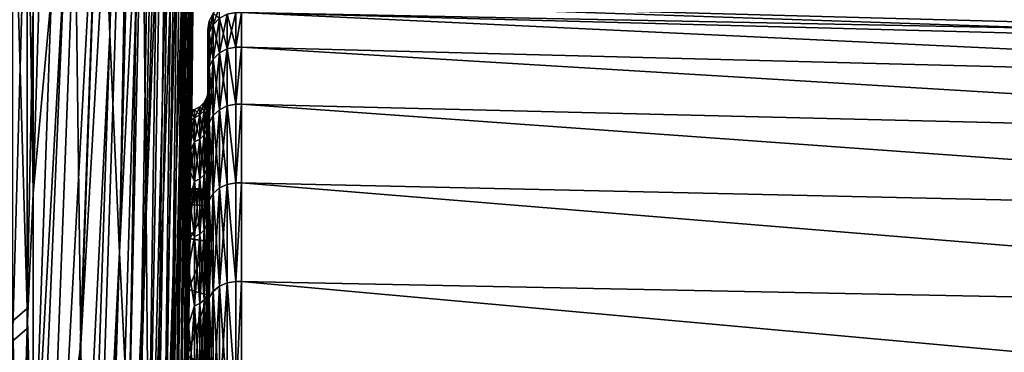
# Model space of a CAD drawing. Header units: metres. Extents: x 59 to 135, y -85 to 115.
# Tile 87 of 256: x 71.05 to 81.27, y -27.66 to -24.21. Entities that reach past the tile are written whole.
import ezdxf

# ---------------------------------------------------------------- set-up
doc = ezdxf.new("R2010")
doc.units = ezdxf.units.M
doc.layers.add('solid_20_404_502_XXX', color=7, linetype='CONTINUOUS')

msp = doc.modelspace()

# ---------------------------------------------------------------- linework, layer by layer
at = {"layer": 'solid_20_404_502_XXX'}
for points in [[(72.791885, -21.874189, 17.577888), (72.795891, -24.388182, 13.323325), (72.973358, -6.342692, 7.783774)], [(72.973358, -6.342692, 7.783774), (72.795891, -24.388182, 13.323325), (72.914238, -15.808952, 8.63647)], [(71.982964, -24.359528, -57.044128), (71.878456, -21.784929, -61.384747), (72.328773, -7.328252, -49.857548)], [(71.982964, -24.359528, -57.044128), (72.328773, -7.328252, -49.857548), (72.405617, -9.147392, -46.530918)], [(72.793999, -25.94828, 10.303281), (72.973358, -9.97679, 1.1316), (72.976509, -8.274508, 4.520385)], [(72.914238, -15.808952, 8.63647), (72.793999, -25.94828, 10.303281), (72.976509, -8.274508, 4.520385)], [(72.08297, -26.629372, -52.536556), (71.982964, -24.359528, -57.044128), (72.405617, -9.147392, -46.530918)], [(72.08297, -26.629372, -52.536556), (72.405617, -9.147392, -46.530918), (72.478874, -10.732842, -43.0867)], [(72.788315, -27.366331, 7.2144), (72.800003, -26.784689, 6.272104), (72.973358, -9.97679, 1.1316)], [(72.793999, -25.94828, 10.303281), (72.788315, -27.366331, 7.2144), (72.973358, -9.97679, 1.1316)], [(72.800003, -26.784689, 6.272104), (72.807716, -26.400326, 5.529302), (72.973358, -9.97679, 1.1316)], [(72.807716, -26.400326, 5.529302), (72.814384, -26.068422, 4.772063), (72.973358, -9.97679, 1.1316)], [(72.814384, -26.068422, 4.772063), (72.820007, -25.788216, 4.002491), (72.973358, -9.97679, 1.1316)], [(72.820007, -25.788216, 4.002491), (72.824615, -25.558672, 3.220907), (72.973358, -9.97679, 1.1316)], [(72.824615, -25.558672, 3.220907), (72.963928, -11.441435, -2.366452), (72.973358, -9.97679, 1.1316)], [(72.177979, -28.583708, -47.883389), (72.08297, -26.629372, -52.536556), (72.478874, -10.732842, -43.0867)], [(72.177979, -28.583708, -47.883389), (72.478874, -10.732842, -43.0867), (72.54821, -12.077057, -39.541294)], [(72.824615, -25.558672, 3.220907), (72.828209, -25.379654, 2.429), (72.963928, -11.441435, -2.366452)], [(72.828209, -25.379654, 2.429), (72.830788, -25.251245, 1.628598), (72.963928, -11.441435, -2.366452)], [(72.830788, -25.251245, 1.628598), (72.832344, -25.173618, 0.820599), (72.963928, -11.441435, -2.366452)], [(72.830803, -25.250349, -1.621585), (72.948257, -12.66147, -5.957121), (72.963928, -11.441435, -2.366452)], [(72.832359, -25.172707, -0.806291), (72.830803, -25.250349, -1.621585), (72.963928, -11.441435, -2.366452)], [(72.832344, -25.173618, 0.820599), (72.83287, -25.14731, 0.008584), (72.963928, -11.441435, -2.366452)], [(72.83287, -25.14731, 0.008584), (72.832359, -25.172707, -0.806291), (72.963928, -11.441435, -2.366452)], [(72.267555, -30.21327, -43.106682), (72.177979, -28.583708, -47.883389), (72.54821, -12.077057, -39.541294)], [(72.267555, -30.21327, -43.106682), (72.54821, -12.077057, -39.541294), (72.613281, -13.173637, -35.911568)], [(72.205345, -12.447631, 53.398552), (71.602776, -21.488127, 69.450836), (71.68055, -27.577017, 65.042778)], [(72.266022, -17.298128, 49.77573), (72.205345, -12.447631, 53.398552), (71.68055, -27.577017, 65.042778)], [(72.800003, -26.784689, -6.272104), (72.926422, -13.631091, -9.623317), (72.948257, -12.66147, -5.957121)], [(72.807579, -26.40733, -5.543961), (72.800003, -26.784689, -6.272104), (72.948257, -12.66147, -5.957121)], [(72.814224, -26.076496, -4.79217), (72.807579, -26.40733, -5.543961), (72.948257, -12.66147, -5.957121)], [(72.819885, -25.79426, -4.020846), (72.814224, -26.076496, -4.79217), (72.948257, -12.66147, -5.957121)], [(72.824554, -25.561888, -3.233272), (72.819885, -25.79426, -4.020846), (72.948257, -12.66147, -5.957121)], [(72.828194, -25.380287, -2.432285), (72.824554, -25.561888, -3.233272), (72.948257, -12.66147, -5.957121)], [(72.830803, -25.250349, -1.621585), (72.828194, -25.380287, -2.432285), (72.948257, -12.66147, -5.957121)], [(72.732117, -12.699437, 29.194622), (72.31781, -21.89901, 45.840626), (72.360504, -26.230202, 41.610401)], [(72.759926, -16.016514, 25.531603), (72.732117, -12.699437, 29.194622), (72.360504, -26.230202, 41.610401)], [(72.351273, -31.510336, -38.229076), (72.267555, -30.21327, -43.106682), (72.613281, -13.173637, -35.911568)], [(72.351273, -31.510336, -38.229076), (72.613281, -13.173637, -35.911568), (72.67379, -14.017365, -32.214798)], [(72.710426, -32.079384, -8.158731), (72.898529, -14.345682, -13.347591), (72.926422, -13.631091, -9.623317)], [(72.771149, -28.249975, -8.237263), (72.710426, -32.079384, -8.158731), (72.926422, -13.631091, -9.623317)], [(72.772339, -28.175756, -8.218744), (72.771149, -28.249975, -8.237263), (72.926422, -13.631091, -9.623317)], [(72.773666, -28.099375, -8.174479), (72.772339, -28.175756, -8.218744), (72.926422, -13.631091, -9.623317)], [(72.774963, -28.031132, -8.108278), (72.773666, -28.099375, -8.174479), (72.926422, -13.631091, -9.623317)], [(72.788261, -27.3692, -7.218626), (72.774963, -28.031132, -8.108278), (72.926422, -13.631091, -9.623317)], [(72.800003, -26.784689, -6.272104), (72.788261, -27.3692, -7.218626), (72.926422, -13.631091, -9.623317)], [(72.428734, -32.468758, -33.273689), (72.351273, -31.510336, -38.229076), (72.67379, -14.017365, -32.214798)], [(72.428734, -32.468758, -33.273689), (72.67379, -14.017365, -32.214798), (72.729439, -14.604223, -28.468582)], [(72.669121, -32.849628, -13.147262), (72.864708, -14.801841, -17.112219), (72.898529, -14.345682, -13.347591)], [(72.710426, -32.079384, -8.158731), (72.669121, -32.849628, -13.147262), (72.898529, -14.345682, -13.347591)], [(72.499565, -33.083992, -28.264009), (72.428734, -32.468758, -33.273689), (72.729439, -14.604223, -28.468582)], [(72.499565, -33.083992, -28.264009), (72.729439, -14.604223, -28.468582), (72.779961, -14.931419, -24.690748)], [(72.620041, -33.274879, -18.176891), (72.825127, -14.997396, -20.899279), (72.864708, -14.801841, -17.112219)], [(72.669121, -32.849628, -13.147262), (72.620041, -33.274879, -18.176891), (72.864708, -14.801841, -17.112219)], [(72.563431, -33.353127, -23.223782), (72.499565, -33.083992, -28.264009), (72.779961, -14.931419, -24.690748)], [(72.563431, -33.353127, -23.223782), (72.779961, -14.931419, -24.690748), (72.825127, -14.997396, -20.899279)], [(72.620041, -33.274879, -18.176891), (72.563431, -33.353127, -23.223782), (72.825127, -14.997396, -20.899279)], [(71.514015, -15.112535, 73.432739), (71.185867, -20.581499, 80.235863), (71.185867, -26.009972, 78.643997)], [(71.602776, -21.488127, 69.450836), (71.514015, -15.112535, 73.432739), (71.185867, -26.009972, 78.643997)], [(71.65789, -15.771679, -69.483704), (71.185867, -29.428583, -77.429688), (71.185867, -24.076031, -79.257309)], [(71.769928, -18.917784, -65.537827), (71.185867, -29.428583, -77.429688), (71.65789, -15.771679, -69.483704)], [(72.914238, -15.808952, 8.63647), (72.795891, -24.388182, 13.323325), (72.793999, -25.94828, 10.303281)], [(72.759926, -16.016514, 25.531603), (72.360504, -26.230202, 41.610401), (72.393898, -30.272816, 37.103519)], [(72.779877, -19.079401, 21.653484), (72.759926, -16.016514, 25.531603), (72.393898, -30.272816, 37.103519)], [(72.266022, -17.298128, 49.77573), (71.68055, -27.577017, 65.042778), (71.746986, -33.350773, 60.229156)], [(72.31781, -21.89901, 45.840626), (72.266022, -17.298128, 49.77573), (71.746986, -33.350773, 60.229156)], [(71.769928, -18.917784, -65.537827), (71.18586, -34.5131, -75.301102), (71.185867, -29.428583, -77.429688)], [(71.878456, -21.784929, -61.384747), (71.18586, -34.5131, -75.301102), (71.769928, -18.917784, -65.537827)], [(72.779877, -19.079401, 21.653484), (72.393898, -30.272816, 37.103519), (72.417862, -34.009209, 32.33963)], [(72.791885, -21.874189, 17.577888), (72.779877, -19.079401, 21.653484), (72.417862, -34.009209, 32.33963)], [(71.185867, -26.009972, 78.643997), (71.185867, -20.581499, 80.235863), (71.122032, -22.101286, 80.267418)], [(71.602776, -21.488127, 69.450836), (71.185867, -26.009972, 78.643997), (71.185867, -31.317158, 76.685295)], [(71.68055, -27.577017, 65.042778), (71.602776, -21.488127, 69.450836), (71.185867, -31.317158, 76.685295)], [(71.315079, -37.878643, -70.271629), (71.18586, -34.5131, -75.301102), (71.878456, -21.784929, -61.384747)], [(71.315079, -37.878643, -70.271629), (71.878456, -21.784929, -61.384747), (71.982964, -24.359528, -57.044128)], [(72.791885, -21.874189, 17.577888), (72.417862, -34.009209, 32.33963), (72.432281, -37.423088, 27.339523)], [(72.791885, -21.874189, 17.577888), (72.432281, -37.423088, 27.339523), (72.437088, -40.499557, 22.12501)], [(72.791885, -21.874189, 17.577888), (72.437088, -40.499557, 22.12501), (72.584976, -34.775753, 18.998081)], [(72.791885, -21.874189, 17.577888), (72.584976, -34.775753, 18.998081), (72.795891, -24.388182, 13.323325)], [(70.969337, -21.994871, -80.711586), (71.122032, -21.889629, -80.325394), (71.122032, -27.205891, -78.683952)], [(71.185867, -24.076031, -79.257309), (71.122032, -27.205891, -78.683952), (71.122032, -21.889629, -80.325394)], [(72.31781, -21.89901, 45.840626), (71.746986, -33.350773, 60.229156), (71.801773, -38.782429, 55.032452)], [(72.360504, -26.230202, 41.610401), (72.31781, -21.89901, 45.840626), (71.801773, -38.782429, 55.032452)], [(70.969337, -27.336693, -79.062256), (70.969337, -21.994871, -80.711586), (71.122032, -27.205891, -78.683952)], [(70.969337, -27.545002, 78.989922), (71.122032, -27.413204, 78.611961), (71.122032, -22.101286, 80.267418)], [(70.969337, -22.207546, 80.653328), (70.969337, -27.545002, 78.989922), (71.122032, -22.101286, 80.267418)], [(71.185867, -26.009972, 78.643997), (71.122032, -22.101286, 80.267418), (71.122032, -27.413204, 78.611961)], [(73.349998, -24.010538, 0.000009), (89.895065, -24.456623, 0.000052), (89.895065, -24.572483, -1.767719)], [(73.349998, -24.010538, 0.000009), (73.349998, -24.131281, 1.83409), (89.895065, -24.456623, 0.000052)], [(73.349998, -24.131292, -1.834069), (73.349998, -24.010538, 0.000009), (89.895065, -24.572483, -1.767719)], [(71.185867, -24.076031, -79.257309), (71.185867, -29.428583, -77.429688), (71.122032, -27.205891, -78.683952)], [(73.119591, -24.071651, 0.000116), (73.054825, -24.138426, 0.000115), (73.05481, -24.258076, 1.817427)], [(73.119576, -24.191877, 1.826182), (73.119591, -24.071651, 0.000116), (73.05481, -24.258076, 1.817427)], [(73.201134, -24.50843, 3.632046), (73.290268, -24.491411, 3.636509), (73.289963, -24.131262, 1.834135)], [(73.201149, -24.148716, 1.831893), (73.201134, -24.50843, 3.632046), (73.289963, -24.131262, 1.834135)], [(73.20118, -24.148706, -1.831657), (73.289528, -24.131207, -1.833586), (73.289528, -24.491312, -3.636009)], [(73.289528, -24.131207, -1.833586), (73.349998, -24.131292, -1.834069), (73.289528, -24.491312, -3.636009)], [(73.289528, -24.491312, -3.636009), (73.349998, -24.131292, -1.834069), (73.349998, -24.491461, -3.636485)], [(73.290268, -24.491411, 3.636509), (73.349998, -24.131281, 1.83409), (73.289963, -24.131262, 1.834135)], [(73.290268, -24.491411, 3.636509), (73.349998, -24.491438, 3.636511), (73.349998, -24.131281, 1.83409)], [(73.349998, -24.131281, 1.83409), (89.895073, -24.918119, 3.505345), (89.895073, -24.572496, 1.767822)], [(73.349998, -24.131281, 1.83409), (73.349998, -24.491438, 3.636511), (89.895073, -24.918119, 3.505345)], [(73.349998, -24.131281, 1.83409), (89.895073, -24.572496, 1.767822), (89.895065, -24.456623, 0.000052)], [(73.349998, -24.131292, -1.834069), (89.895065, -24.572483, -1.767719), (89.895058, -24.918093, -3.505244)], [(73.349998, -24.491461, -3.636485), (73.349998, -24.131292, -1.834069), (89.895058, -24.918093, -3.505244)], [(73.013962, -24.22076, 0.000117), (73, -24.31139), (73, -24.428593, 1.788193)], [(73.013947, -24.339701, 1.806635), (73.013962, -24.22076, 0.000117), (73, -24.428593, 1.788193)], [(73.013962, -24.22076, 0.000117), (73.013977, -24.339689, -1.806402), (73, -24.31139)], [(73.054825, -24.138426, 0.000115), (73.013962, -24.22076, 0.000117), (73.013947, -24.339701, 1.806635)], [(73.05481, -24.258076, 1.817427), (73.054825, -24.138426, 0.000115), (73.013947, -24.339701, 1.806635)], [(73.054825, -24.138426, 0.000115), (73.05484, -24.258066, -1.817198), (73.013962, -24.22076, 0.000117)], [(73.05484, -24.258066, -1.817198), (73.013977, -24.339689, -1.806402), (73.013962, -24.22076, 0.000117)], [(73.119576, -24.191877, 1.826182), (73.05481, -24.258076, 1.817427), (73.054794, -24.61495, 3.603367)], [(73.11956, -24.55047, 3.620725), (73.119576, -24.191877, 1.826182), (73.054794, -24.61495, 3.603367)], [(73.119606, -24.191868, -1.825952), (73.05484, -24.258066, -1.817198), (73.054825, -24.138426, 0.000115)], [(73.119606, -24.191868, -1.825952), (73.119621, -24.550451, -3.620497), (73.05484, -24.258066, -1.817198)], [(73.11956, -24.55047, 3.620725), (73.201134, -24.50843, 3.632046), (73.201149, -24.148716, 1.831893)], [(73.11956, -24.55047, 3.620725), (73.201149, -24.148716, 1.831893), (73.119576, -24.191877, 1.826182)], [(73.119606, -24.191868, -1.825952), (73.20118, -24.148706, -1.831657), (73.201195, -24.508411, -3.631812)], [(73.119606, -24.191868, -1.825952), (73.201195, -24.508411, -3.631812), (73.119621, -24.550451, -3.620497)], [(73.201195, -24.508411, -3.631812), (73.20118, -24.148706, -1.831657), (73.289528, -24.491312, -3.636009)], [(73, -24.428608, -1.788218), (73, -24.428593, 1.788193), (73, -24.31139)], [(73.013977, -24.339689, -1.806402), (73, -24.428608, -1.788218), (73, -24.31139)], [(73.013977, -24.339689, -1.806402), (73, -24.780676, -3.553611), (73, -24.428608, -1.788218)], [(73.013977, -24.339689, -1.806402), (73.013992, -24.694433, -3.581736), (73, -24.780676, -3.553611)], [(73.013947, -24.339701, 1.806635), (73, -24.428593, 1.788193), (73, -24.780642, 3.553552)], [(73.013931, -24.694456, 3.581966), (73.013947, -24.339701, 1.806635), (73, -24.780642, 3.553552)], [(73.05481, -24.258076, 1.817427), (73.013947, -24.339701, 1.806635), (73.013931, -24.694456, 3.581966)], [(73.054794, -24.61495, 3.603367), (73.05481, -24.258076, 1.817427), (73.013931, -24.694456, 3.581966)], [(73.05484, -24.258066, -1.817198), (73.054855, -24.614931, -3.60314), (73.013977, -24.339689, -1.806402)], [(73.054855, -24.614931, -3.60314), (73.013992, -24.694433, -3.581736), (73.013977, -24.339689, -1.806402)], [(73.119621, -24.550451, -3.620497), (73.054855, -24.614931, -3.60314), (73.05484, -24.258066, -1.817198)], [(71.439568, -40.906311, -65.030106), (71.315079, -37.878643, -70.271629), (71.982964, -24.359528, -57.044128)], [(71.439568, -40.906311, -65.030106), (71.982964, -24.359528, -57.044128), (72.08297, -26.629372, -52.536556)], [(72.432281, -43.225197, 16.718836), (72.793999, -25.94828, 10.303281), (72.795891, -24.388182, 13.323325)], [(72.584976, -34.775753, 18.998081), (72.432281, -43.225197, 16.718836), (72.795891, -24.388182, 13.323325)], [(73, -24.780676, -3.553611), (73, -24.780642, 3.553552), (73, -24.428593, 1.788193)], [(73, -24.780676, -3.553611), (73, -24.428593, 1.788193), (73, -24.428608, -1.788218)], [(73.119545, -25.141241, 5.352766), (73.201118, -25.101048, 5.3695), (73.201134, -24.50843, 3.632046)], [(73.119545, -25.141241, 5.352766), (73.201134, -24.50843, 3.632046), (73.11956, -24.55047, 3.620725)], [(73.119621, -24.550451, -3.620497), (73.201195, -24.508411, -3.631812), (73.20121, -25.101019, -5.369269)], [(73.201134, -24.50843, 3.632046), (73.201118, -25.101048, 5.3695), (73.29055, -25.084763, 5.376151)], [(73.201134, -24.50843, 3.632046), (73.29055, -25.084763, 5.376151), (73.290268, -24.491411, 3.636509)], [(73.201195, -24.508411, -3.631812), (73.289528, -24.491312, -3.636009), (73.289528, -25.084625, -5.375693)], [(73.20121, -25.101019, -5.369269), (73.201195, -24.508411, -3.631812), (73.289528, -25.084625, -5.375693)], [(73.289528, -24.491312, -3.636009), (73.349998, -24.491461, -3.636485), (73.289528, -25.084625, -5.375693)], [(73.289528, -25.084625, -5.375693), (73.349998, -24.491461, -3.636485), (73.349998, -25.084824, -5.376122)], [(73.29055, -25.084763, 5.376151), (73.349998, -24.491438, 3.636511), (73.290268, -24.491411, 3.636509)], [(73.29055, -25.084763, 5.376151), (73.349998, -25.084791, 5.376156), (73.349998, -24.491438, 3.636511)], [(73.349998, -24.491438, 3.636511), (89.895073, -25.487577, 5.182889), (89.895073, -24.918119, 3.505345)], [(73.349998, -24.491438, 3.636511), (73.349998, -25.084791, 5.376156), (89.895073, -25.487577, 5.182889)], [(73.349998, -24.491461, -3.636485), (89.895058, -24.918093, -3.505244), (89.89505, -25.487537, -5.182793)], [(73.349998, -25.084824, -5.376122), (73.349998, -24.491461, -3.636485), (89.89505, -25.487537, -5.182793)], [(73.054794, -24.61495, 3.603367), (73.013931, -24.694456, 3.581966), (73.013916, -25.278904, 5.295464)], [(73.054779, -25.202888, 5.327104), (73.054794, -24.61495, 3.603367), (73.013916, -25.278904, 5.295464)], [(73.054855, -24.614931, -3.60314), (73.054871, -25.20286, -5.32688), (73.013992, -24.694433, -3.581736)], [(73.11956, -24.55047, 3.620725), (73.054794, -24.61495, 3.603367), (73.054779, -25.202888, 5.327104)], [(73.119545, -25.141241, 5.352766), (73.11956, -24.55047, 3.620725), (73.054779, -25.202888, 5.327104)], [(73.119621, -24.550451, -3.620497), (73.119637, -25.141212, -5.35254), (73.054855, -24.614931, -3.60314)], [(73.119637, -25.141212, -5.35254), (73.054871, -25.20286, -5.32688), (73.054855, -24.614931, -3.60314)], [(73.119621, -24.550451, -3.620497), (73.20121, -25.101019, -5.369269), (73.119637, -25.141212, -5.35254)], [(73.013992, -24.694433, -3.581736), (73, -25.361502, -5.257914), (73, -24.780676, -3.553611)], [(73.013992, -24.694433, -3.581736), (73.014008, -25.27887, -5.295238), (73, -25.361502, -5.257914)], [(73.013931, -24.694456, 3.581966), (73, -24.780642, 3.553552), (73, -25.36145, 5.257865)], [(73.013916, -25.278904, 5.295464), (73.013931, -24.694456, 3.581966), (73, -25.36145, 5.257865)], [(73.054871, -25.20286, -5.32688), (73.014008, -25.27887, -5.295238), (73.013992, -24.694433, -3.581736)], [(73, -24.780642, 3.553552), (73, -24.975384, -0.812989), (73, -24.975378, 0.812881)], [(73, -24.780676, -3.553611), (73, -24.975384, -0.812989), (73, -24.780642, 3.553552)], [(73, -24.780642, 3.553552), (73, -24.975378, 0.812881), (73, -25.177492, 2.4259)], [(73, -24.780642, 3.553552), (73, -25.177492, 2.4259), (73, -25.36145, 5.257865)], [(73, -25.361502, -5.257914), (73, -24.975384, -0.812989), (73, -24.780676, -3.553611)], [(72.962067, -25.151403, 1.473184), (72.990433, -25.09568, 1.479573), (72.99044, -25.011131)], [(72.962067, -25.067221), (72.99044, -25.011131), (72.99044, -25.095671, -1.479574)], [(72.962067, -25.067221), (72.962067, -25.151403, 1.473184), (72.99044, -25.011131)], [(72.990433, -25.09568, 1.479573), (73, -25.177492, 2.4259), (73, -24.975378, 0.812881)], [(72.99044, -25.011131), (72.990433, -25.09568, 1.479573), (73, -24.975378, 0.812881)], [(72.99044, -25.011131), (73, -24.975378, 0.812881), (73, -24.975384, -0.812989)], [(72.99044, -25.095671, -1.479574), (73, -24.975384, -0.812989), (73, -25.177513, -2.426005)], [(72.99044, -25.095671, -1.479574), (72.99044, -25.011131), (73, -24.975384, -0.812989)], [(73, -25.361502, -5.257914), (73, -25.177513, -2.426005), (73, -24.975384, -0.812989)], [(72.861771, -25.140249), (72.83287, -25.14731, 0.008584), (72.832344, -25.173618, 0.820599)], [(72.861771, -25.223955, 1.464865), (72.861771, -25.140249), (72.832344, -25.173618, 0.820599)], [(72.861771, -25.140249), (72.832359, -25.172707, -0.806291), (72.83287, -25.14731, 0.008584)], [(72.861771, -25.140249), (72.861771, -25.223953, -1.464866), (72.832359, -25.172707, -0.806291)], [(72.917763, -25.111681), (72.861771, -25.140249), (72.861771, -25.223955, 1.464865)], [(72.917763, -25.195568, -1.46812), (72.861771, -25.140249), (72.917763, -25.111681)], [(72.917763, -25.111681), (72.861771, -25.223955, 1.464865), (72.917763, -25.195572, 1.46812)], [(72.917763, -25.195568, -1.46812), (72.861771, -25.223953, -1.464866), (72.861771, -25.140249)], [(72.917755, -25.446154, 2.917127), (72.962059, -25.402851, 2.927189), (72.962067, -25.151403, 1.473184)], [(72.917763, -25.195572, 1.46812), (72.917755, -25.446154, 2.917127), (72.962067, -25.151403, 1.473184)], [(72.917763, -25.195572, 1.46812), (72.962067, -25.151403, 1.473184), (72.962067, -25.067221)], [(72.917763, -25.111681), (72.962067, -25.067221), (72.962067, -25.151398, -1.473185)], [(72.917763, -25.111681), (72.917763, -25.195572, 1.46812), (72.962067, -25.067221)], [(72.917763, -25.195568, -1.46812), (72.917763, -25.111681), (72.962067, -25.151398, -1.473185)], [(72.917763, -25.195568, -1.46812), (72.962067, -25.151398, -1.473185), (72.962074, -25.402838, -2.927192)], [(72.962059, -25.402851, 2.927189), (72.990433, -25.348221, 2.939883), (72.990433, -25.09568, 1.479573)], [(72.962067, -25.151403, 1.473184), (72.962059, -25.402851, 2.927189), (72.990433, -25.09568, 1.479573)], [(72.962067, -25.151398, -1.473185), (72.962067, -25.067221), (72.99044, -25.095671, -1.479574)], [(72.962067, -25.151398, -1.473185), (72.99044, -25.095671, -1.479574), (72.99044, -25.3482, -2.939888)], [(72.962074, -25.402838, -2.927192), (72.962067, -25.151398, -1.473185), (72.99044, -25.3482, -2.939888)], [(72.990433, -25.09568, 1.479573), (72.990433, -25.348221, 2.939883), (73, -25.177492, 2.4259)], [(72.99044, -25.3482, -2.939888), (72.99044, -25.095671, -1.479574), (73, -25.177513, -2.426005)], [(73.119545, -25.141241, 5.352766), (73.054779, -25.202888, 5.327104), (73.054764, -26.01174, 6.958881)], [(73.11953, -25.953991, 6.992404), (73.119545, -25.141241, 5.352766), (73.054764, -26.01174, 6.958881)], [(73.119637, -25.141212, -5.35254), (73.119652, -25.953953, -6.992183), (73.054871, -25.20286, -5.32688)], [(73.11953, -25.953991, 6.992404), (73.201103, -25.916338, 7.014264), (73.201118, -25.101048, 5.3695)], [(73.11953, -25.953991, 6.992404), (73.201118, -25.101048, 5.3695), (73.119545, -25.141241, 5.352766)], [(73.119637, -25.141212, -5.35254), (73.20121, -25.101019, -5.369269), (73.201225, -25.9163, -7.014037)], [(73.119637, -25.141212, -5.35254), (73.201225, -25.9163, -7.014037), (73.119652, -25.953953, -6.992183)], [(73.201118, -25.101048, 5.3695), (73.201103, -25.916338, 7.014264), (73.290825, -25.901068, 7.022989)], [(73.201118, -25.101048, 5.3695), (73.290825, -25.901068, 7.022989), (73.29055, -25.084763, 5.376151)], [(73.20121, -25.101019, -5.369269), (73.289528, -25.084625, -5.375693), (73.289528, -25.900898, -7.022567)], [(73.201225, -25.9163, -7.014037), (73.20121, -25.101019, -5.369269), (73.289528, -25.900898, -7.022567)], [(73.289528, -25.084625, -5.375693), (73.349998, -25.084824, -5.376122), (73.289528, -25.900898, -7.022567)], [(73.289528, -25.900898, -7.022567), (73.349998, -25.084824, -5.376122), (73.349998, -25.90114, -7.022952)], [(73.290825, -25.901068, 7.022989), (73.349998, -25.084791, 5.376156), (73.29055, -25.084763, 5.376151)], [(73.290825, -25.901068, 7.022989), (73.349998, -25.9011, 7.022996), (73.349998, -25.084791, 5.376156)], [(73.349998, -25.084791, 5.376156), (89.895073, -26.271128, 6.77175), (89.895073, -25.487577, 5.182889)], [(73.349998, -25.084791, 5.376156), (73.349998, -25.9011, 7.022996), (89.895073, -26.271128, 6.77175)], [(73.349998, -25.084824, -5.376122), (89.89505, -25.487537, -5.182793), (89.895042, -26.271076, -6.771663)], [(73.349998, -25.90114, -7.022952), (73.349998, -25.084824, -5.376122), (89.895042, -26.271076, -6.771663)], [(72.861778, -25.473976, -2.910662), (72.828194, -25.380287, -2.432285), (72.830803, -25.250349, -1.621585)], [(72.861771, -25.223955, 1.464865), (72.830788, -25.251245, 1.628598), (72.828209, -25.379654, 2.429)], [(72.861763, -25.473978, 2.910661), (72.861771, -25.223955, 1.464865), (72.828209, -25.379654, 2.429)], [(72.861771, -25.223955, 1.464865), (72.832344, -25.173618, 0.820599), (72.830788, -25.251245, 1.628598)], [(72.861771, -25.223953, -1.464866), (72.830803, -25.250349, -1.621585), (72.832359, -25.172707, -0.806291)], [(72.861771, -25.223953, -1.464866), (72.861778, -25.473976, -2.910662), (72.830803, -25.250349, -1.621585)], [(72.917763, -25.195572, 1.46812), (72.861771, -25.223955, 1.464865), (72.861763, -25.473978, 2.910661)], [(72.917763, -25.195572, 1.46812), (72.861763, -25.473978, 2.910661), (72.917755, -25.446154, 2.917127)], [(72.91777, -25.446146, -2.917128), (72.861771, -25.223953, -1.464866), (72.917763, -25.195568, -1.46812)], [(72.91777, -25.446146, -2.917128), (72.861778, -25.473976, -2.910662), (72.861771, -25.223953, -1.464866)], [(72.91777, -25.446146, -2.917128), (72.917763, -25.195568, -1.46812), (72.962074, -25.402838, -2.927192)], [(72.990433, -25.348221, 2.939883), (73, -25.578514, 4.001044), (73, -25.177492, 2.4259)], [(72.99044, -25.3482, -2.939888), (73, -25.177513, -2.426005), (73, -25.578548, -4.001151)], [(73, -25.36145, 5.257865), (73, -25.177492, 2.4259), (73, -25.578514, 4.001044)], [(73, -25.361502, -5.257914), (73, -25.578548, -4.001151), (73, -25.177513, -2.426005)], [(73.054779, -25.202888, 5.327104), (73.013916, -25.278904, 5.295464), (73.013901, -26.082952, 6.917548)], [(73.054764, -26.01174, 6.958881), (73.054779, -25.202888, 5.327104), (73.013901, -26.082952, 6.917548)], [(73.054871, -25.20286, -5.32688), (73.054886, -26.011703, -6.958662), (73.014008, -25.27887, -5.295238)], [(73.119652, -25.953953, -6.992183), (73.054886, -26.011703, -6.958662), (73.054871, -25.20286, -5.32688)], [(72.962059, -25.818289, 4.343087), (72.990433, -25.765461, 4.361921), (72.990433, -25.348221, 2.939883)], [(72.962059, -25.402851, 2.927189), (72.962059, -25.818289, 4.343087), (72.990433, -25.348221, 2.939883)], [(72.962074, -25.402838, -2.927192), (72.99044, -25.3482, -2.939888), (72.99044, -25.76543, -4.361932)], [(72.990433, -25.348221, 2.939883), (72.990433, -25.765461, 4.361921), (73, -25.578514, 4.001044)], [(72.99044, -25.76543, -4.361932), (72.99044, -25.3482, -2.939888), (73, -25.578548, -4.001151)], [(73.014008, -25.27887, -5.295238), (73, -26.160818, -6.871125), (73, -25.361502, -5.257914)], [(73.014008, -25.27887, -5.295238), (73.014023, -26.082909, -6.917328), (73, -26.160818, -6.871125)], [(73.013916, -25.278904, 5.295464), (73, -25.36145, 5.257865), (73, -26.160749, 6.871084)], [(73.013901, -26.082952, 6.917548), (73.013916, -25.278904, 5.295464), (73, -26.160749, 6.871084)], [(73, -25.36145, 5.257865), (73, -25.578514, 4.001044), (73, -26.160749, 6.871084)], [(73, -26.160818, -6.871125), (73, -25.578548, -4.001151), (73, -25.361502, -5.257914)], [(73.054886, -26.011703, -6.958662), (73.014023, -26.082909, -6.917328), (73.014008, -25.27887, -5.295238)], [(72.861778, -25.473976, -2.910662), (72.824554, -25.561888, -3.233272), (72.828194, -25.380287, -2.432285)], [(72.861763, -25.473978, 2.910661), (72.828209, -25.379654, 2.429), (72.824615, -25.558672, 3.220907)], [(72.917755, -25.446154, 2.917127), (72.861763, -25.473978, 2.910661), (72.861763, -25.887068, 4.318565)], [(72.917755, -25.446154, 2.917127), (72.861763, -25.887068, 4.318565), (72.917755, -25.860161, 4.328158)], [(72.91777, -25.860149, -4.328162), (72.861778, -25.473976, -2.910662), (72.91777, -25.446146, -2.917128)], [(72.917755, -25.860161, 4.328158), (72.962059, -25.818289, 4.343087), (72.962059, -25.402851, 2.927189)], [(72.917755, -25.446154, 2.917127), (72.917755, -25.860161, 4.328158), (72.962059, -25.402851, 2.927189)], [(72.91777, -25.446146, -2.917128), (72.962074, -25.402838, -2.927192), (72.962074, -25.818268, -4.343094)], [(72.91777, -25.860149, -4.328162), (72.91777, -25.446146, -2.917128), (72.962074, -25.818268, -4.343094)], [(72.962074, -25.818268, -4.343094), (72.962074, -25.402838, -2.927192), (72.99044, -25.76543, -4.361932)], [(72.861778, -25.887064, -4.318567), (72.819885, -25.79426, -4.020846), (72.824554, -25.561888, -3.233272)], [(72.861763, -25.473978, 2.910661), (72.824615, -25.558672, 3.220907), (72.820007, -25.788216, 4.002491)], [(72.861763, -25.887068, 4.318565), (72.861763, -25.473978, 2.910661), (72.820007, -25.788216, 4.002491)], [(72.861778, -25.473976, -2.910662), (72.861778, -25.887064, -4.318567), (72.824554, -25.561888, -3.233272)], [(72.91777, -25.860149, -4.328162), (72.861778, -25.887064, -4.318567), (72.861778, -25.473976, -2.910662)], [(72.990433, -25.765461, 4.361921), (73, -26.172426, 5.514544), (73, -25.578514, 4.001044)], [(72.99044, -25.76543, -4.361932), (73, -25.578548, -4.001151), (73, -26.172466, -5.514629)], [(73, -26.160749, 6.871084), (73, -25.578514, 4.001044), (73, -26.172426, 5.514544)], [(73, -26.160818, -6.871125), (73, -26.172466, -5.514629), (73, -25.578548, -4.001151)], [(72.962059, -26.392307, 5.702446), (72.990433, -26.34197, 5.727174), (72.990433, -25.765461, 4.361921)], [(72.962059, -25.818289, 4.343087), (72.962059, -26.392307, 5.702446), (72.990433, -25.765461, 4.361921)], [(72.962074, -25.818268, -4.343094), (72.99044, -25.76543, -4.361932), (72.99044, -26.341932, -5.727193)], [(72.990433, -25.765461, 4.361921), (72.990433, -26.34197, 5.727174), (73, -26.172426, 5.514544)], [(72.99044, -26.341932, -5.727193), (72.99044, -25.76543, -4.361932), (73, -26.172466, -5.514629)], [(72.861778, -25.887064, -4.318567), (72.814224, -26.076496, -4.79217), (72.819885, -25.79426, -4.020846)], [(72.861763, -25.887068, 4.318565), (72.820007, -25.788216, 4.002491), (72.814384, -26.068422, 4.772063)], [(72.917755, -25.860161, 4.328158), (72.861763, -25.887068, 4.318565), (72.861763, -26.457844, 5.67025)], [(72.917755, -25.860161, 4.328158), (72.861763, -26.457844, 5.67025), (72.917755, -26.432205, 5.682845)], [(72.917778, -26.432192, -5.682852), (72.861778, -25.887064, -4.318567), (72.91777, -25.860149, -4.328162)], [(72.917755, -26.432205, 5.682845), (72.962059, -26.392307, 5.702446), (72.962059, -25.818289, 4.343087)], [(72.917755, -25.860161, 4.328158), (72.917755, -26.432205, 5.682845), (72.962059, -25.818289, 4.343087)], [(72.91777, -25.860149, -4.328162), (72.962074, -25.818268, -4.343094), (72.962074, -26.392282, -5.702458)], [(72.917778, -26.432192, -5.682852), (72.91777, -25.860149, -4.328162), (72.962074, -26.392282, -5.702458)], [(72.962074, -26.392282, -5.702458), (72.962074, -25.818268, -4.343094), (72.99044, -26.341932, -5.727193)], [(72.615265, -35.993832, 12.6547), (72.793999, -25.94828, 10.303281), (72.432281, -43.225197, 16.718836)], [(72.612, -36.396778, 11.971357), (72.772377, -28.173557, 8.217834), (72.793999, -25.94828, 10.303281)], [(72.613403, -36.325943, 11.965134), (72.612, -36.396778, 11.971357), (72.793999, -25.94828, 10.303281)], [(72.614708, -36.257145, 11.967743), (72.613403, -36.325943, 11.965134), (72.793999, -25.94828, 10.303281)], [(72.615204, -36.229683, 11.972232), (72.614708, -36.257145, 11.967743), (72.793999, -25.94828, 10.303281)], [(72.615837, -36.193218, 11.98262), (72.615204, -36.229683, 11.972232), (72.793999, -25.94828, 10.303281)], [(72.615265, -35.993832, 12.6547), (72.615807, -35.969505, 12.642104), (72.793999, -25.94828, 10.303281)], [(72.615807, -35.969505, 12.642104), (72.616615, -35.935329, 12.618906), (72.793999, -25.94828, 10.303281)], [(72.616684, -36.139053, 12.012283), (72.615837, -36.193218, 11.98262), (72.793999, -25.94828, 10.303281)], [(72.616615, -35.935329, 12.618906), (72.617676, -35.894791, 12.57499), (72.793999, -25.94828, 10.303281)], [(72.617142, -36.100216, 12.056234), (72.616684, -36.139053, 12.012283), (72.793999, -25.94828, 10.303281)], [(72.617996, -35.993942, 12.238594), (72.617142, -36.100216, 12.056234), (72.793999, -25.94828, 10.303281)], [(72.617676, -35.894791, 12.57499), (72.618393, -35.873295, 12.528119), (72.793999, -25.94828, 10.303281)], [(72.618835, -35.887245, 12.421735), (72.617996, -35.993942, 12.238594), (72.793999, -25.94828, 10.303281)], [(72.618393, -35.873295, 12.528119), (72.618828, -35.869507, 12.473493), (72.793999, -25.94828, 10.303281)], [(72.618828, -35.869507, 12.473493), (72.618835, -35.887245, 12.421735), (72.793999, -25.94828, 10.303281)], [(72.821785, -25.96118, -0.595361), (72.821693, -25.969542, -0.525061), (72.743782, -30.967796, -3.234944)], [(72.818451, -26.126673, -2.084152), (72.821785, -25.96118, -0.595361), (72.743782, -30.967796, -3.234944)], [(72.821693, -25.969542, -0.525061), (72.821259, -26.002073, -0.461859), (72.743782, -30.967796, -3.234944)], [(72.821785, -25.961214, 0.59594), (72.818375, -26.130482, 2.105748), (72.769012, -29.520138, 1.600764)], [(72.821693, -25.969458, 0.525338), (72.821785, -25.961214, 0.59594), (72.769012, -29.520138, 1.600764)], [(72.821259, -26.0019, 0.462086), (72.821693, -25.969458, 0.525338), (72.769012, -29.520138, 1.600764)], [(72.772377, -28.173557, 8.217834), (72.773689, -28.098282, 8.173648), (72.793999, -25.94828, 10.303281)], [(72.773689, -28.098282, 8.173648), (72.774963, -28.031132, 8.108278), (72.793999, -25.94828, 10.303281)], [(72.774963, -28.031132, 8.108278), (72.788315, -27.366331, 7.2144), (72.793999, -25.94828, 10.303281)], [(72.861763, -25.887068, 4.318565), (72.814384, -26.068422, 4.772063), (72.807716, -26.400326, 5.529302)], [(72.861763, -26.457844, 5.67025), (72.861763, -25.887068, 4.318565), (72.807716, -26.400326, 5.529302)], [(72.861778, -25.887064, -4.318567), (72.861778, -26.457838, -5.670253), (72.814224, -26.076496, -4.79217)], [(72.818375, -26.130482, 2.105748), (72.821785, -25.961214, 0.59594), (72.910881, -25.963619, 0.597456)], [(72.910881, -25.963619, 0.597456), (73, -25.966024, 0.599015), (72.818375, -26.130482, 2.105748)], [(73, -26.140062, 2.132251), (72.818375, -26.130482, 2.105748), (73, -25.966024, 0.599015)], [(72.910896, -25.963579, -0.596805), (72.821785, -25.96118, -0.595361), (72.818451, -26.126673, -2.084152)], [(73, -25.964785, -0.59879), (72.910896, -25.963579, -0.596805), (72.818451, -26.126673, -2.084152)], [(73, -26.140018, -2.131998), (73, -25.964785, -0.59879), (72.818451, -26.126673, -2.084152)], [(73, -25.974726, 0.527065), (72.821693, -25.969458, 0.525338), (72.821259, -26.0019, 0.462086)], [(73, -25.97477, -0.526922), (72.821259, -26.002073, -0.461859), (72.821693, -25.969542, -0.525061)], [(72.910637, -26.004251, 0.463709), (73, -25.974726, 0.527065), (72.821259, -26.0019, 0.462086)], [(73, -25.97477, -0.526922), (73, -26.007223, -0.465372), (72.821259, -26.002073, -0.461859)], [(72.910896, -25.963579, -0.596805), (72.821693, -25.969542, -0.525061), (72.821785, -25.96118, -0.595361)], [(72.910881, -25.963619, 0.597456), (72.821785, -25.961214, 0.59594), (72.821693, -25.969458, 0.525338)], [(73, -25.97477, -0.526922), (72.821693, -25.969542, -0.525061), (72.910896, -25.963579, -0.596805)], [(73, -25.966024, 0.599015), (72.910881, -25.963619, 0.597456), (72.821693, -25.969458, 0.525338)], [(73, -25.974726, 0.527065), (73, -25.966024, 0.599015), (72.821693, -25.969458, 0.525338)], [(72.917778, -26.432192, -5.682852), (72.861778, -26.457838, -5.670253), (72.861778, -25.887064, -4.318567)], [(72.910637, -26.004251, 0.463709), (73, -26.007219, 0.465378), (73, -25.974726, 0.527065)], [(73, -25.97477, -0.526922), (72.910896, -25.963579, -0.596805), (73, -25.964785, -0.59879)], [(73, -25.97477, -0.526922), (73, -25.964785, -0.59879), (73, -26.140018, -2.131998)], [(73, -26.007219, 0.465378), (73, -25.966024, 0.599015), (73, -25.974726, 0.527065)], [(73, -26.037941, 0.409513), (73, -25.966024, 0.599015), (73, -26.007219, 0.465378)], [(73, -26.140062, 2.132251), (73, -25.966024, 0.599015), (73, -26.037941, 0.409513)], [(73, -25.97477, -0.526922), (73, -26.140018, -2.131998), (73, -26.007223, -0.465372)], [(73.11953, -25.953991, 6.992404), (73.054764, -26.01174, 6.958881), (73.054749, -27.027544, 8.470531)], [(73.119514, -26.974688, 8.511335), (73.11953, -25.953991, 6.992404), (73.054749, -27.027544, 8.470531)], [(73.119652, -25.953953, -6.992183), (73.119667, -26.974644, -8.511119), (73.054886, -26.011703, -6.958662)], [(73.119514, -26.974688, 8.511335), (73.201088, -26.940226, 8.537942), (73.201103, -25.916338, 7.014264)], [(73.119514, -26.974688, 8.511335), (73.201103, -25.916338, 7.014264), (73.11953, -25.953991, 6.992404)], [(73.119652, -25.953953, -6.992183), (73.201225, -25.9163, -7.014037), (73.201241, -26.940178, -8.537722)], [(73.119652, -25.953953, -6.992183), (73.201241, -26.940178, -8.537722), (73.119667, -26.974644, -8.511119)], [(73.201103, -25.916338, 7.014264), (73.201088, -26.940226, 8.537942), (73.291069, -26.926235, 8.548591)], [(73.201103, -25.916338, 7.014264), (73.291069, -26.926235, 8.548591), (73.290825, -25.901068, 7.022989)], [(73.201225, -25.9163, -7.014037), (73.289528, -25.900898, -7.022567), (73.289528, -26.926041, -8.548209)], [(73.201241, -26.940178, -8.537722), (73.201225, -25.9163, -7.014037), (73.289528, -26.926041, -8.548209)], [(73.289528, -25.900898, -7.022567), (73.349998, -25.90114, -7.022952), (73.289528, -26.926041, -8.548209)], [(73.289528, -26.926041, -8.548209), (73.349998, -25.90114, -7.022952), (73.349998, -26.926315, -8.548543)], [(73.291069, -26.926235, 8.548591), (73.349998, -25.9011, 7.022996), (73.290825, -25.901068, 7.022989)], [(73.291069, -26.926235, 8.548591), (73.349998, -26.926271, 8.5486), (73.349998, -25.9011, 7.022996)], [(73.349998, -25.9011, 7.022996), (89.895073, -27.255362, 8.244742), (89.895073, -26.271128, 6.77175)], [(73.349998, -25.9011, 7.022996), (73.349998, -26.926271, 8.5486), (89.895073, -27.255362, 8.244742)], [(73.349998, -25.90114, -7.022952), (89.895042, -26.271076, -6.771663), (89.895035, -27.255301, -8.244666)], [(73.349998, -26.926315, -8.548543), (73.349998, -25.90114, -7.022952), (89.895035, -27.255301, -8.244666)], [(71.185867, -31.317158, 76.685295), (71.185867, -26.009972, 78.643997), (71.122032, -27.413204, 78.611961)], [(72.821259, -26.002073, -0.461859), (72.820839, -26.033655, -0.40514), (72.743782, -30.967796, -3.234944)], [(72.820839, -26.033604, 0.40529), (72.769012, -29.520138, 1.600764), (72.743782, -30.967796, -3.234944)], [(72.820686, -26.045202, 0.340812), (72.820839, -26.033604, 0.40529), (72.743782, -30.967796, -3.234944)], [(72.820839, -26.033655, -0.40514), (72.820686, -26.045202, -0.340812), (72.743782, -30.967796, -3.234944)], [(72.820724, -26.045202, 0.000013), (72.820686, -26.045202, 0.340812), (72.743782, -30.967796, -3.234944)], [(72.820686, -26.045202, -0.340812), (72.820724, -26.045202, 0.000013), (72.743782, -30.967796, -3.234944)], [(72.820839, -26.033604, 0.40529), (72.821259, -26.0019, 0.462086), (72.769012, -29.520138, 1.600764)], [(72.861778, -26.457838, -5.670253), (72.807579, -26.40733, -5.543961), (72.814224, -26.076496, -4.79217)], [(73, -26.037941, 0.409513), (72.820839, -26.033604, 0.40529), (72.820686, -26.045202, 0.340812)], [(72.910339, -26.04755, -0.342405), (72.820686, -26.045202, -0.340812), (72.820839, -26.033655, -0.40514)], [(72.910339, -26.04755, 0.342405), (73, -26.037941, 0.409513), (72.820686, -26.045202, 0.340812)], [(72.910339, -26.04755, 0.342405), (72.820686, -26.045202, 0.340812), (72.820724, -26.045202, 0.000013)], [(72.999992, -26.049896, 0.343998), (72.820724, -26.045202, 0.000013), (72.820686, -26.045202, -0.340812)], [(72.999992, -26.049896, 0.343998), (72.820686, -26.045202, -0.340812), (72.910339, -26.04755, -0.342405)], [(72.910339, -26.04755, 0.342405), (72.820724, -26.045202, 0.000013), (72.999992, -26.049896, 0.343998)], [(73, -26.007219, 0.465378), (72.821259, -26.0019, 0.462086), (72.820839, -26.033604, 0.40529)], [(73, -26.037943, -0.40951), (72.820839, -26.033655, -0.40514), (72.821259, -26.002073, -0.461859)], [(73, -26.037941, 0.409513), (73, -26.007219, 0.465378), (72.820839, -26.033604, 0.40529)], [(72.999992, -26.049896, -0.343998), (72.910339, -26.04755, -0.342405), (72.820839, -26.033655, -0.40514)], [(73, -26.037943, -0.40951), (72.999992, -26.049896, -0.343998), (72.820839, -26.033655, -0.40514)], [(72.910637, -26.004251, 0.463709), (72.821259, -26.0019, 0.462086), (73, -26.007219, 0.465378)], [(73, -26.007223, -0.465372), (72.910614, -26.005354, -0.463997), (72.821259, -26.002073, -0.461859)], [(73, -26.037943, -0.40951), (72.821259, -26.002073, -0.461859), (72.910614, -26.005354, -0.463997)], [(72.910339, -26.04755, 0.342405), (72.999992, -26.049896, 0.343998), (73, -26.037941, 0.409513)], [(72.999992, -26.049896, 0.343998), (72.910339, -26.04755, -0.342405), (72.999992, -26.049896, -0.343998)], [(73, -26.037943, -0.40951), (72.910614, -26.005354, -0.463997), (73, -26.007223, -0.465372)], [(73, -26.140062, 2.132251), (73, -26.037941, 0.409513), (72.999992, -26.049896, 0.343998)], [(73, -26.037943, -0.40951), (73, -26.140018, -2.131998), (72.999992, -26.049896, -0.343998)], [(72.999992, -26.049896, 0.343998), (72.999992, -26.049896, -0.343998), (73, -26.140018, -2.131998)], [(73, -26.140062, 2.132251), (72.999992, -26.049896, 0.343998), (73, -26.140018, -2.131998)], [(73, -26.037943, -0.40951), (73, -26.007223, -0.465372), (73, -26.140018, -2.131998)], [(73.054764, -26.01174, 6.958881), (73.013901, -26.082952, 6.917548), (73.013885, -27.092724, 8.420218)], [(73.054749, -27.027544, 8.470531), (73.054764, -26.01174, 6.958881), (73.013885, -27.092724, 8.420218)], [(73.054886, -26.011703, -6.958662), (73.054893, -27.0275, -8.470316), (73.014023, -26.082909, -6.917328)], [(73.119667, -26.974644, -8.511119), (73.054893, -27.0275, -8.470316), (73.054886, -26.011703, -6.958662)], [(72.811394, -26.477919, -3.544809), (72.818451, -26.126673, -2.084152), (72.743782, -30.967796, -3.234944)], [(72.818375, -26.130482, 2.105748), (72.811302, -26.482365, 3.559234), (72.769012, -29.520138, 1.600764)], [(73, -26.140062, 2.132251), (72.811302, -26.482365, 3.559234), (72.818375, -26.130482, 2.105748)], [(73, -26.50983, 3.630539), (72.811302, -26.482365, 3.559234), (73, -26.140062, 2.132251)], [(73, -26.140018, -2.131998), (72.818451, -26.126673, -2.084152), (72.811394, -26.477919, -3.544809)], [(73, -26.509777, -3.630371), (73, -26.140018, -2.131998), (72.811394, -26.477919, -3.544809)], [(72.990433, -26.34197, 5.727174), (73, -26.949881, 6.942303), (73, -26.172426, 5.514544)], [(72.99044, -26.341932, -5.727193), (73, -26.172466, -5.514629), (73, -26.949903, -6.942338)], [(73.014023, -26.082909, -6.917328), (73.014038, -27.09267, -8.420005), (73, -26.160818, -6.871125)], [(73.013901, -26.082952, 6.917548), (73, -26.160749, 6.871084), (73, -27.165171, 8.365826)], [(73.013885, -27.092724, 8.420218), (73.013901, -26.082952, 6.917548), (73, -27.165171, 8.365826)], [(73, -26.140062, 2.132251), (73, -26.140018, -2.131998), (73, -26.509777, -3.630371)], [(73, -26.50983, 3.630539), (73, -26.140062, 2.132251), (73, -26.509777, -3.630371)], [(73, -26.160749, 6.871084), (73, -26.172426, 5.514544), (73, -26.949881, 6.942303)], [(73, -26.160749, 6.871084), (73, -26.949881, 6.942303), (73, -27.165171, 8.365826)], [(73, -27.165243, -8.365842), (73, -26.172466, -5.514629), (73, -26.160818, -6.871125)], [(73.014038, -27.09267, -8.420005), (73, -27.165243, -8.365842), (73, -26.160818, -6.871125)], [(73, -27.165243, -8.365842), (73, -26.949903, -6.942338), (73, -26.172466, -5.514629)], [(73.054893, -27.0275, -8.470316), (73.014038, -27.09267, -8.420005), (73.014023, -26.082909, -6.917328)], [(72.360504, -26.230202, 41.610401), (71.801773, -38.782429, 55.032452), (71.844658, -43.846622, 49.476936)], [(72.393898, -30.272816, 37.103519), (72.360504, -26.230202, 41.610401), (71.844658, -43.846622, 49.476936)], [(72.962051, -27.117435, 6.987568), (72.990425, -27.070246, 7.017869), (72.990433, -26.34197, 5.727174)], [(72.962059, -26.392307, 5.702446), (72.962051, -27.117435, 6.987568), (72.990433, -26.34197, 5.727174)], [(72.962074, -26.392282, -5.702458), (72.99044, -26.341932, -5.727193), (72.990448, -27.0702, -7.017898)], [(72.990433, -26.34197, 5.727174), (72.990425, -27.070246, 7.017869), (73, -26.949881, 6.942303)], [(72.990448, -27.0702, -7.017898), (72.99044, -26.341932, -5.727193), (73, -26.949903, -6.942338)], [(72.800758, -27.007296, -4.948859), (72.811394, -26.477919, -3.544809), (72.743782, -30.967796, -3.234944)], [(72.811302, -26.482365, 3.559234), (72.800766, -27.006973, 4.948143), (72.769012, -29.520138, 1.600764)], [(72.861763, -26.457844, 5.67025), (72.807716, -26.400326, 5.529302), (72.800003, -26.784689, 6.272104)], [(72.861778, -26.457838, -5.670253), (72.800003, -26.784689, -6.272104), (72.807579, -26.40733, -5.543961)], [(72.861778, -26.457838, -5.670253), (72.861778, -27.178869, -6.948123), (72.800003, -26.784689, -6.272104)], [(72.861755, -27.178875, 6.948119), (72.861763, -26.457844, 5.67025), (72.800003, -26.784689, 6.272104)], [(73, -26.509777, -3.630371), (72.811394, -26.477919, -3.544809), (72.800758, -27.007296, -4.948859)], [(73, -26.50983, 3.630539), (72.800766, -27.006973, 4.948143), (72.811302, -26.482365, 3.559234)], [(72.917755, -26.432205, 5.682845), (72.861763, -26.457844, 5.67025), (72.861755, -27.178875, 6.948119)], [(72.917755, -26.432205, 5.682845), (72.861755, -27.178875, 6.948119), (72.917747, -27.15484, 6.963551)], [(72.917778, -27.154823, -6.963562), (72.861778, -26.457838, -5.670253), (72.917778, -26.432192, -5.682852)], [(72.917778, -27.154823, -6.963562), (72.861778, -27.178869, -6.948123), (72.861778, -26.457838, -5.670253)], [(72.917747, -27.15484, 6.963551), (72.962051, -27.117435, 6.987568), (72.962059, -26.392307, 5.702446)], [(72.917755, -26.432205, 5.682845), (72.917747, -27.15484, 6.963551), (72.962059, -26.392307, 5.702446)], [(72.917778, -26.432192, -5.682852), (72.962074, -26.392282, -5.702458), (72.962082, -27.117405, -6.987588)], [(72.917778, -27.154823, -6.963562), (72.917778, -26.432192, -5.682852), (72.962082, -27.117405, -6.987588)], [(72.962082, -27.117405, -6.987588), (72.962074, -26.392282, -5.702458), (72.990448, -27.0702, -7.017898)], [(73, -27.067942, -5.069014), (73, -26.509777, -3.630371), (72.800758, -27.007296, -4.948859)], [(73, -27.067991, 5.069121), (72.800766, -27.006973, 4.948143), (73, -26.50983, 3.630539)], [(73, -26.50983, 3.630539), (73, -26.509777, -3.630371), (73, -27.067942, -5.069014)], [(73, -27.067991, 5.069121), (73, -26.50983, 3.630539), (73, -27.067942, -5.069014)], [(71.558777, -43.581379, -59.60004), (71.439568, -40.906311, -65.030106), (72.08297, -26.629372, -52.536556)], [(71.558777, -43.581379, -59.60004), (72.08297, -26.629372, -52.536556), (72.177979, -28.583708, -47.883389)], [(72.800003, -27.375845, -7.228403), (72.788261, -27.3692, -7.218626), (72.800003, -26.784689, -6.272104)], [(72.800003, -27.375845, 7.228403), (72.800003, -26.784689, 6.272104), (72.788315, -27.366331, 7.2144)], [(72.861778, -27.178869, -6.948123), (72.800003, -27.375845, -7.228403), (72.800003, -26.784689, -6.272104)], [(72.800003, -27.375845, 7.228403), (72.861755, -27.178875, 6.948119), (72.800003, -26.784689, 6.272104)], [(72.990425, -27.940802, 8.217205), (73, -27.893435, 8.255898), (73, -26.949881, 6.942303)], [(72.990425, -27.070246, 7.017869), (72.990425, -27.940802, 8.217205), (73, -26.949881, 6.942303)], [(72.990448, -27.0702, -7.017898), (73, -26.949903, -6.942338), (73, -27.893435, -8.255898)], [(73, -27.165171, 8.365826), (73, -26.949881, 6.942303), (73, -27.893435, 8.255898)], [(73, -27.165243, -8.365842), (73, -27.893435, -8.255898), (73, -26.949903, -6.942338)], [(73.119514, -26.974688, 8.511335), (73.054749, -27.027544, 8.470531), (73.054733, -28.232763, 9.835956)], [(73.119499, -28.185713, 9.883338), (73.119514, -26.974688, 8.511335), (73.054733, -28.232763, 9.835956)], [(73.119667, -26.974644, -8.511119), (73.119675, -28.185661, -9.883128), (73.054893, -27.0275, -8.470316)], [(73.119499, -28.185713, 9.883338), (73.201073, -28.155037, 9.914233), (73.201088, -26.940226, 8.537942)], [(73.119499, -28.185713, 9.883338), (73.201088, -26.940226, 8.537942), (73.119514, -26.974688, 8.511335)], [(73.119667, -26.974644, -8.511119), (73.201241, -26.940178, -8.537722), (73.201248, -28.154982, -9.91402)], [(73.119667, -26.974644, -8.511119), (73.201248, -28.154982, -9.91402), (73.119675, -28.185661, -9.883128)], [(73.201088, -26.940226, 8.537942), (73.201073, -28.155037, 9.914233), (73.29129, -28.142567, 9.92662)], [(73.201088, -26.940226, 8.537942), (73.29129, -28.142567, 9.92662), (73.291069, -26.926235, 8.548591)], [(73.201241, -26.940178, -8.537722), (73.289528, -26.926041, -8.548209), (73.289528, -28.142355, -9.926281)], [(73.201248, -28.154982, -9.91402), (73.201241, -26.940178, -8.537722), (73.289528, -28.142355, -9.926281)], [(73.289528, -26.926041, -8.548209), (73.349998, -26.926315, -8.548543), (73.289528, -28.142355, -9.926281)], [(73.289528, -28.142355, -9.926281), (73.349998, -26.926315, -8.548543), (73.349998, -28.142653, -9.926561)], [(73.29129, -28.142567, 9.92662), (73.349998, -26.926271, 8.5486), (73.291069, -26.926235, 8.548591)], [(73.29129, -28.142567, 9.92662), (73.349998, -28.142609, 9.926631), (73.349998, -26.926271, 8.5486)], [(73.349998, -26.926271, 8.5486), (89.895065, -28.423437, 9.576663), (89.895073, -27.255362, 8.244742)], [(73.349998, -26.926271, 8.5486), (73.349998, -28.142609, 9.926631), (89.895065, -28.423437, 9.576663)], [(73.349998, -26.926315, -8.548543), (89.895035, -27.255301, -8.244666), (89.895027, -28.423372, -9.576601)], [(73.349998, -28.142653, -9.926561), (73.349998, -26.926315, -8.548543), (89.895027, -28.423372, -9.576601)], [(72.800758, -27.007296, -4.948859), (72.743782, -30.967796, -3.234944), (72.710426, -32.079384, -8.158731)], [(72.786766, -27.70393, -6.271407), (72.800758, -27.007296, -4.948859), (72.710426, -32.079384, -8.158731)], [(72.800766, -27.006973, 4.948143), (72.78688, -27.697987, 6.261632), (72.769012, -29.520138, 1.600764)], [(73, -27.067942, -5.069014), (72.800758, -27.007296, -4.948859), (72.786766, -27.70393, -6.271407)], [(73, -27.805481, -6.42467), (73, -27.067942, -5.069014), (72.786766, -27.70393, -6.271407)], [(73, -27.067991, 5.069121), (72.78688, -27.697987, 6.261632), (72.800766, -27.006973, 4.948143)], [(73, -27.805513, 6.42472), (72.78688, -27.697987, 6.261632), (73, -27.067991, 5.069121)], [(72.962051, -27.984234, 8.181726), (72.990425, -27.940802, 8.217205), (72.990425, -27.070246, 7.017869)], [(72.962051, -27.117435, 6.987568), (72.962051, -27.984234, 8.181726), (72.990425, -27.070246, 7.017869)], [(72.962082, -27.117405, -6.987588), (72.990448, -27.0702, -7.017898), (72.990448, -27.940752, -8.217246)], [(72.990448, -27.940752, -8.217246), (72.990448, -27.0702, -7.017898), (73, -27.893435, -8.255898)], [(73, -27.067991, 5.069121), (73, -27.067942, -5.069014), (73, -27.805481, -6.42467)], [(73, -27.805513, 6.42472), (73, -27.067991, 5.069121), (73, -27.805481, -6.42467)], [(73.014038, -27.09267, -8.420005), (73.014046, -28.290724, -9.777327), (73, -27.165243, -8.365842)], [(73.01387, -28.290785, 9.777532), (73.013885, -27.092724, 8.420218), (73, -27.165171, 8.365826)], [(73.054749, -27.027544, 8.470531), (73.013885, -27.092724, 8.420218), (73.01387, -28.290785, 9.777532)], [(73.054733, -28.232763, 9.835956), (73.054749, -27.027544, 8.470531), (73.01387, -28.290785, 9.777532)], [(73.054893, -27.0275, -8.470316), (73.054909, -28.232714, -9.835748), (73.014038, -27.09267, -8.420005)], [(73.054909, -28.232714, -9.835748), (73.014046, -28.290724, -9.777327), (73.014038, -27.09267, -8.420005)], [(73.119675, -28.185661, -9.883128), (73.054909, -28.232714, -9.835748), (73.054893, -27.0275, -8.470316)], [(72.861778, -27.178869, -6.948123), (72.861786, -28.04077, -8.135542), (72.800003, -27.375845, -7.228403)], [(72.800003, -28.048325, 8.129371), (72.861755, -28.040777, 8.135537), (72.861755, -27.178875, 6.948119)], [(72.800003, -27.375845, 7.228403), (72.800003, -28.048325, 8.129371), (72.861755, -27.178875, 6.948119)], [(72.917747, -27.15484, 6.963551), (72.861755, -27.178875, 6.948119), (72.861755, -28.040777, 8.135537)], [(72.917747, -27.15484, 6.963551), (72.861755, -28.040777, 8.135537), (72.917747, -28.018658, 8.153605)], [(72.917778, -27.154823, -6.963562), (72.917778, -28.018639, -8.153621), (72.861778, -27.178869, -6.948123)], [(72.917778, -28.018639, -8.153621), (72.861786, -28.04077, -8.135542), (72.861778, -27.178869, -6.948123)], [(72.917747, -28.018658, 8.153605), (72.962051, -27.984234, 8.181726), (72.962051, -27.117435, 6.987568)], [(72.917747, -27.15484, 6.963551), (72.917747, -28.018658, 8.153605), (72.962051, -27.117435, 6.987568)], [(72.917778, -27.154823, -6.963562), (72.962082, -27.117405, -6.987588), (72.962082, -27.9842, -8.181753)], [(72.917778, -27.154823, -6.963562), (72.962082, -27.9842, -8.181753), (72.917778, -28.018639, -8.153621)], [(72.962082, -27.117405, -6.987588), (72.990448, -27.940752, -8.217246), (72.962082, -27.9842, -8.181753)], [(73, -27.931099, 8.298811), (73, -27.165171, 8.365826), (73, -27.893435, 8.255898)], [(73.01387, -28.290785, 9.777532), (73, -27.165171, 8.365826), (73, -28.35709, 9.715719)], [(73, -28.31411, 8.515295), (73, -28.35709, 9.715719), (73, -27.165171, 8.365826)], [(73, -27.970076, 8.337968), (73, -27.165171, 8.365826), (73, -27.931099, 8.298811)], [(73, -28.01054, 8.373401), (73, -27.165171, 8.365826), (73, -27.970076, 8.337968)], [(73, -28.052517, 8.405116), (73, -27.165171, 8.365826), (73, -28.01054, 8.373401)], [(73, -28.094574, 8.432829), (73, -27.165171, 8.365826), (73, -28.052517, 8.405116)], [(73, -28.13674, 8.456439), (73, -27.165171, 8.365826), (73, -28.094574, 8.432829)], [(73, -28.198683, 8.484505), (73, -27.165171, 8.365826), (73, -28.13674, 8.456439)], [(73, -28.258001, 8.503765), (73, -27.165171, 8.365826), (73, -28.198683, 8.484505)], [(73, -28.31411, 8.515295), (73, -27.165171, 8.365826), (73, -28.258001, 8.503765)], [(73, -28.357159, -9.71571), (73, -27.893435, -8.255898), (73, -27.165243, -8.365842)], [(73.014046, -28.290724, -9.777327), (73, -28.357159, -9.71571), (73, -27.165243, -8.365842)], [(70.969337, -27.336693, -79.062256), (71.122032, -27.205891, -78.683952), (71.122032, -32.400646, -76.691086)], [(71.185867, -29.428583, -77.429688), (71.122032, -32.400646, -76.691086), (71.122032, -27.205891, -78.683952)], [(70.969337, -32.556423, -77.059807), (70.969337, -27.336693, -79.062256), (71.122032, -32.400646, -76.691086)], [(72.800003, -27.375845, 7.228403), (72.788315, -27.366331, 7.2144), (72.774963, -28.031132, 8.108278)], [(72.800003, -27.375845, -7.228403), (72.774963, -28.031132, -8.108278), (72.788261, -27.3692, -7.218626)], [(72.787483, -28.039722, -8.118828), (72.774963, -28.031132, -8.108278), (72.800003, -27.375845, -7.228403)], [(72.787483, -28.039722, 8.118828), (72.800003, -27.375845, 7.228403), (72.774963, -28.031132, 8.108278)], [(72.787483, -28.039722, -8.118828), (72.800003, -27.375845, -7.228403), (72.800003, -28.048325, -8.129371)], [(72.787483, -28.039722, 8.118828), (72.800003, -28.048325, 8.129371), (72.800003, -27.375845, 7.228403)], [(72.861786, -28.04077, -8.135542), (72.800003, -28.048325, -8.129371), (72.800003, -27.375845, -7.228403)], [(70.969337, -32.759438, 76.973724), (71.122032, -32.602688, 76.605415), (71.122032, -27.413204, 78.611961)], [(70.969337, -27.545002, 78.989922), (70.969337, -32.759438, 76.973724), (71.122032, -27.413204, 78.611961)], [(71.185867, -31.317158, 76.685295), (71.122032, -27.413204, 78.611961), (71.122032, -32.602688, 76.605415)], [(71.68055, -27.577017, 65.042778), (71.185867, -31.317158, 76.685295), (71.185867, -36.478313, 74.368851)], [(71.68055, -27.577017, 65.042778), (71.185867, -36.478313, 74.368851), (71.185867, -41.469322, 71.705559)], [(71.746986, -33.350773, 60.229156), (71.68055, -27.577017, 65.042778), (71.185867, -41.469322, 71.705559)]]:
    msp.add_3dface(points, dxfattribs=at)

doc.saveas('drawing.dxf')
